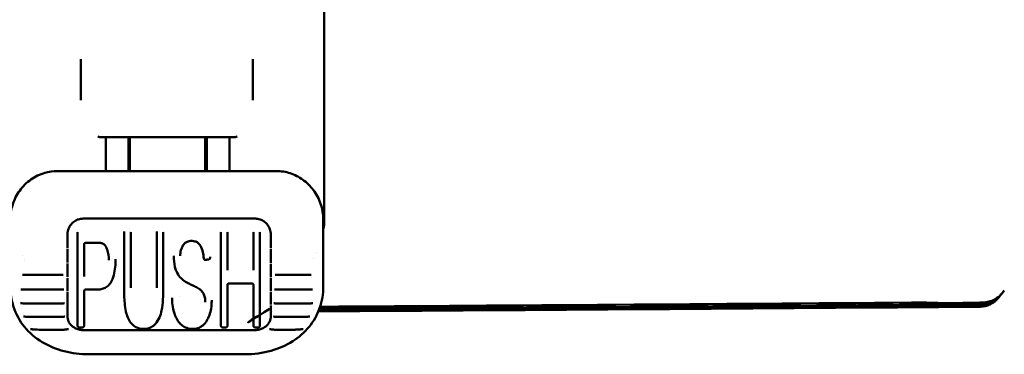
# Model space of a CAD drawing. Header units: millimetres. Extents: x 0 to 14369, y -869 to 2970.
# Tile 87 of 256: x 1251 to 1314, y 1327 to 1349. Entities that reach past the tile are written whole.
import ezdxf

# ---------------------------------------------------------------- set-up
doc = ezdxf.new("R2010")
doc.units = ezdxf.units.MM
doc.header["$LTSCALE"] = 10
doc.layers.add('Sichtbar (ISO)', color=7, linetype='Continuous', lineweight=50)

msp = doc.modelspace()

# ---------------------------------------------------------------- linework, layer by layer
at = {"layer": 'Sichtbar (ISO)'}
for p, q in [((1270.17, 1335.544), (1270.17, 1351.03)), ((1254.605, 1343.44), (1254.605, 1346.06)), ((1265.605, 1346.06), (1265.605, 1343.44)), ((1255.864, 1341.088), (1264.446, 1341.088)), ((1257.655, 1338.917), (1257.655, 1341.088)), ((1257.755, 1341.088), (1257.755, 1338.917)), ((1262.555, 1338.917), (1262.555, 1341.088)), ((1262.655, 1341.088), (1262.655, 1338.917)), ((1256.205, 1340.929), (1256.205, 1340.607)), ((1253.105, 1338.917), (1267.105, 1338.917)), ((1254.303, 1335.768), (1254.303, 1335.768)), ((1254.363, 1335.797), (1254.363, 1335.797)), ((1254.755, 1335.88), (1265.755, 1335.88)), ((1270.105, 1335.329), (1270.105, 1335.804)), ((1253.755, 1334.86), (1253.755, 1334.014)), ((1254.405, 1335.06), (1254.405, 1335.055)), ((1254.405, 1329.04), (1254.405, 1335.007)), ((1257.378, 1335.06), (1257.378, 1335.007)), ((1257.378, 1331.454), (1257.378, 1335.007)), ((1257.755, 1335.26), (1257.755, 1335.26)), ((1257.755, 1335.088), (1257.755, 1335.088)), ((1257.8, 1335.051), (1257.8, 1335.06)), ((1257.8, 1335.007), (1257.8, 1331.458)), ((1259.461, 1335.06), (1259.461, 1335.007)), ((1259.461, 1331.458), (1259.461, 1335.007)), ((1259.882, 1335.053), (1259.882, 1335.06)), ((1259.882, 1335.007), (1259.882, 1331.454)), ((1263.563, 1335.06), (1263.563, 1335.055)), ((1263.563, 1329.04), (1263.563, 1335.007)), ((1263.984, 1335.052), (1263.984, 1335.06)), ((1263.984, 1335.007), (1263.984, 1332.581)), ((1265.639, 1335.06), (1265.639, 1335.055)), ((1265.639, 1332.581), (1265.639, 1335.007)), ((1266.06, 1335.051), (1266.06, 1335.06)), ((1266.06, 1335.007), (1266.06, 1329.04)), ((1266.75, 1334.958), (1266.75, 1334.958)), ((1266.755, 1334.002), (1266.755, 1334.86)), ((1270.105, 1335.329), (1270.105, 1331.55)), ((1254.827, 1334.241), (1254.827, 1332.178)), ((1254.927, 1334.34), (1255.641, 1334.34)), ((1253.755, 1333.941), (1253.755, 1333.076)), ((1266.755, 1333.063), (1266.755, 1333.928)), ((1269.66, 1333.741), (1269.66, 1333.741)), ((1250.906, 1333.529), (1250.906, 1333.529)), ((1251.009, 1333.31), (1251.009, 1333.31)), ((1251.009, 1333.31), (1251.009, 1333.31)), ((1251.047, 1333.232), (1251.047, 1333.232)), ((1251.047, 1333.232), (1251.047, 1333.232)), ((1253.755, 1333.004), (1253.755, 1332.157)), ((1256.835, 1333.3), (1256.835, 1333.247)), ((1260.562, 1333.494), (1260.562, 1333.441)), ((1262.468, 1333.338), (1262.468, 1333.338)), ((1262.876, 1333.431), (1262.876, 1333.431)), ((1262.876, 1333.378), (1262.876, 1333.431)), ((1266.755, 1332.145), (1266.755, 1332.991)), ((1269.464, 1333.305), (1269.464, 1333.305)), ((1250.883, 1332.283), (1250.884, 1332.283)), ((1251.105, 1332.282), (1253.355, 1332.282)), ((1267.029, 1332.283), (1267.029, 1332.283)), ((1267.155, 1332.282), (1269.105, 1332.282)), ((1269.326, 1332.283), (1269.327, 1332.283)), ((1253.755, 1332.118), (1253.755, 1332.117)), ((1253.755, 1332.087), (1253.755, 1331.264)), ((1263.984, 1331.66), (1263.984, 1329.04)), ((1264.084, 1331.747), (1265.539, 1331.747)), ((1265.639, 1329.04), (1265.639, 1331.66)), ((1266.755, 1331.253), (1266.755, 1332.074)), ((1251.105, 1331.357), (1253.355, 1331.357)), ((1253.533, 1331.362), (1253.533, 1331.362)), ((1253.755, 1331.196), (1253.755, 1330.403)), ((1254.827, 1331.265), (1254.827, 1329.04)), ((1254.927, 1331.349), (1255.643, 1331.349)), ((1266.755, 1330.393), (1266.755, 1331.184)), ((1266.977, 1331.362), (1266.977, 1331.362)), ((1267.155, 1331.357), (1269.105, 1331.357)), ((1269.424, 1331.362), (1269.424, 1331.362)), ((1313.538, 1331.199), (1313.547, 1331.21)), ((1251.156, 1330.462), (1253.355, 1330.462)), ((1260.442, 1330.767), (1260.442, 1330.819)), ((1260.906, 1330.905), (1260.906, 1330.905)), ((1262.974, 1330.663), (1262.974, 1330.608)), ((1267.155, 1330.462), (1269.053, 1330.462)), ((1269.441, 1330.473), (1269.442, 1330.473)), ((1312.19, 1330.402), (1312.19, 1330.402)), ((1313.213, 1330.804), (1313.212, 1330.802)), ((1313.22, 1330.812), (1313.224, 1330.816)), ((1313.254, 1330.853), (1313.249, 1330.847)), ((1313.276, 1330.879), (1313.283, 1330.889)), ((1313.345, 1330.963), (1313.334, 1330.95)), ((1313.385, 1331.012), (1313.391, 1331.02)), ((1253.649, 1330.162), (1253.649, 1330.162)), ((1253.755, 1330.338), (1253.755, 1329.632)), ((1266.755, 1329.632), (1266.755, 1330.327)), ((1266.853, 1329.942), (1266.853, 1329.942)), ((1266.854, 1329.94), (1266.854, 1329.94)), ((1266.981, 1329.991), (1266.981, 1329.991)), ((1266.996, 1329.985), (1266.996, 1329.985)), ((1269.481, 1330.101), (1269.481, 1330.101)), ((1250.96, 1329.624), (1250.96, 1329.624)), ((1251.418, 1329.604), (1253.355, 1329.604)), ((1266.917, 1329.624), (1266.917, 1329.624)), ((1267.155, 1329.604), (1268.792, 1329.604)), ((1269.249, 1329.624), (1269.249, 1329.624)), ((1253.507, 1328.789), (1251.947, 1328.789)), ((1254.515, 1328.934), (1254.717, 1328.934)), ((1265.755, 1328.761), (1254.755, 1328.761)), ((1263.672, 1328.934), (1263.875, 1328.934)), ((1265.748, 1328.934), (1265.951, 1328.934)), ((1268.263, 1328.789), (1267.003, 1328.789)), ((1268.813, 1328.821), (1268.813, 1328.821)), ((1255.105, 1327.216), (1265.105, 1327.216))]:
    msp.add_line(p, q, dxfattribs=at)
for centre, radius, start, end in [((1135.155, 23381.045), 22051.353, 270.349973, 270.4599929), ((1135.155, 23381.045), 22051.342, 270.3499835, 270.4600103), ((1269.075, 1396.785), 66.685, 270.349, 270.34903), ((1135.155, 23381.045), 22051.498, 270.349821, 270.4596717), ((1135.155, 23381.045), 22051.454, 270.349869, 270.4597681)]:
    msp.add_arc(centre, radius, start, end, dxfattribs=at)
for centre, major_axis, ratio, start_param, end_param in [((1270.128, 1335.28), (0.042, 0.264), 0.000038, 6.052915, 6.283676), ((1263.834, 1331.66), (0.15, 0), 0.36521, 6.283106, 6.283201), ((1265.789, 1331.66), (-0.15, 0), 0.36521, 6.283162, 6.283233), ((1254.677, 1331.265), (0.15, 0), 0.398282, 6.283093, 6.283197), ((1269.105, 1331.55), (1, 0), 0.403032, 6.283154, 6.283165), ((1549.558, 1627.145), (-236.353, -296.346), 0.000568, 0.045579, 0.057981), ((1260.542, 1330.767), (-0.1, 0), 0.977228, 0, 0.026961), ((1260.443, 1330.732), (-0.0009, 0.0333), 0.006748, 0.255186, 0.566087), ((1307.684, 1331.018), (0.004, -0.5), 0.000382, 0, 0.000078), ((1312.091, 1331.799), (1.493, -0.142), 0.999213, 4.815571, 5.68909), ((1312.285, 1331.027), (0.025, -0.499), 0.78484, 6.282524, 6.283185), ((1254.305, 1329.098), (0.1, 0), 0.591835, 6.283145, 6.283313), ((1254.505, 1329.04), (-0.1, 0), 0.977228, 6.283177, 6.283341), ((1254.727, 1329.04), (0.1, 0), 0.977228, 6.251543, 6.283188), ((1263.463, 1329.098), (0.1, 0), 0.591835, 6.28314, 6.283307), ((1263.663, 1329.04), (-0.1, 0), 0.977228, 0.000004, 0.000168), ((1263.884, 1329.04), (0.1, 0), 0.977228, 6.251543, 6.283188), ((1265.539, 1329.098), (0.1, 0), 0.591835, 6.283148, 6.283321), ((1265.739, 1329.04), (-0.1, 0), 0.977228, 6.283162, 6.283327), ((1265.96, 1329.04), (0.1, 0), 0.977228, 6.251543, 6.283188)]:
    msp.add_ellipse(centre, major_axis=major_axis, ratio=ratio, start_param=start_param, end_param=end_param, dxfattribs=at)
for points, knots in [([(1255.705, 1341.114), (1255.706, 1341.114), (1255.707, 1341.114), (1255.748, 1341.101), (1255.788, 1341.092), (1255.84, 1341.088), (1255.852, 1341.088), (1255.864, 1341.088)], [-0.00040103, -0.00040103, -0.00040103, -0.00040103, 0, 0, 0.01520475, 0.01520475, 0.01990899, 0.01990899, 0.01990899, 0.01990899]), ([(1264.446, 1341.088), (1264.458, 1341.088), (1264.47, 1341.088), (1264.522, 1341.092), (1264.562, 1341.101), (1264.603, 1341.114), (1264.604, 1341.114), (1264.605, 1341.114)], [0.2295851, 0.2295851, 0.2295851, 0.2295851, 0.23428929, 0.23428929, 0.24949387, 0.24949387, 0.2498949, 0.2498949, 0.2498949, 0.2498949]), ([(1264.105, 1341.047), (1264.105, 1341.04), (1264.105, 1341.02), (1264.105, 1340.982), (1264.105, 1340.93), (1264.105, 1340.867), (1264.105, 1340.793), (1264.105, 1340.707), (1264.105, 1340.608), (1264.105, 1340.531), (1264.105, 1340.489), (1264.105, 1340.488)], [0.0819412, 0.0819412, 0.0819412, 0.0819412, 0.1176471, 0.1764706, 0.2352941, 0.2941176, 0.3529412, 0.4117647, 0.4705882, 0.5294118, 0.5316945, 0.5316945, 0.5316945, 0.5316945]), ([(1256.205, 1339.698), (1256.205, 1339.688), (1256.205, 1339.605), (1256.205, 1339.439), (1256.205, 1339.188), (1256.205, 1339.007), (1256.205, 1338.917)], [0.8153177, 0.8153177, 0.8153177, 0.8153177, 0.8235294, 0.8823529, 0.9411765, 0.9954389, 0.9954389, 0.9954389, 0.9954389]), ([(1264.105, 1339.707), (1264.105, 1339.692), (1264.105, 1339.605), (1264.105, 1339.434), (1264.105, 1339.185), (1264.105, 1339.006), (1264.105, 1338.917)], [0.8111331, 0.8111331, 0.8111331, 0.8111331, 0.8235294, 0.8823529, 0.9411765, 0.9953969, 0.9953969, 0.9953969, 0.9953969]), ([(1250.105, 1335.804), (1250.105, 1336.134), (1250.158, 1336.467), (1250.363, 1337.095), (1250.516, 1337.397), (1250.908, 1337.937), (1251.153, 1338.182), (1251.698, 1338.568), (1252.004, 1338.716), (1252.575, 1338.879), (1252.841, 1338.917), (1253.105, 1338.917)], [0, 0, 0, 0, 0.0988419, 0.0988419, 0.19814, 0.19814, 0.2995778, 0.2995778, 0.3988214, 0.3988214, 0.47791, 0.47791, 0.47791, 0.47791]), ([(1267.105, 1338.917), (1267.405, 1338.917), (1267.709, 1338.868), (1268.28, 1338.681), (1268.553, 1338.54), (1269.051, 1338.183), (1269.279, 1337.958), (1269.666, 1337.444), (1269.824, 1337.145), (1270.045, 1336.504), (1270.105, 1336.152), (1270.105, 1335.804)], [0, 0, 0, 0, 0.0900955, 0.0900955, 0.1802841, 0.1802841, 0.274468, 0.274468, 0.3736987, 0.3736987, 0.4779271, 0.4779271, 0.4779271, 0.4779271]), ([(1254.303, 1335.768), (1254.208, 1335.718), (1254.12, 1335.652), (1253.971, 1335.497), (1253.908, 1335.407), (1253.812, 1335.213), (1253.779, 1335.107), (1253.763, 1334.985), (1253.761, 1334.972), (1253.76, 1334.958)], [0, 0, 0, 0, 0.0322202, 0.0322202, 0.0643779, 0.0643779, 0.097158, 0.097158, 0.1013274, 0.1013274, 0.1013274, 0.1013274]), ([(1254.755, 1335.88), (1254.652, 1335.88), (1254.547, 1335.863), (1254.42, 1335.821), (1254.391, 1335.81), (1254.363, 1335.797)], [0, 0, 0, 0, 0.03097946, 0.03097946, 0.04016404, 0.04016404, 0.04016404, 0.04016404]), ([(1266.143, 1335.799), (1266.046, 1335.841), (1265.941, 1335.868), (1265.809, 1335.879), (1265.782, 1335.88), (1265.755, 1335.88)], [0.0002469, 0.0002469, 0.0002469, 0.0002469, 0.03196173, 0.03196173, 0.04005485, 0.04005485, 0.04005485, 0.04005485]), ([(1266.75, 1334.958), (1266.739, 1335.067), (1266.71, 1335.175), (1266.622, 1335.374), (1266.562, 1335.468), (1266.416, 1335.629), (1266.329, 1335.7), (1266.224, 1335.759), (1266.215, 1335.764), (1266.206, 1335.769)], [0, 0, 0, 0, 0.0329687, 0.0329687, 0.0654812, 0.0654812, 0.0982602, 0.0982602, 0.1014497, 0.1014497, 0.1014497, 0.1014497]), ([(1270.169, 1335.537), (1270.16, 1335.482), (1270.151, 1335.427), (1270.141, 1335.372), (1270.129, 1335.31), (1270.117, 1335.249), (1270.105, 1335.187)], [0, 0, 0, 0, 0.01712935, 0.01712935, 0.01712935, 0.0364346, 0.0364346, 0.0364346, 0.0364346]), ([(1270.105, 1335.45), (1270.106, 1335.451), (1270.107, 1335.452), (1270.109, 1335.453), (1270.144, 1335.479), (1270.164, 1335.507), (1270.169, 1335.537)], [0.7925007, 0.7925007, 0.7925007, 0.7925007, 0.8, 0.8, 0.8, 1, 1, 1, 1]), ([(1266.754, 1334.891), (1266.754, 1334.888), (1266.755, 1334.878), (1266.755, 1334.867), (1266.755, 1334.86)], [0.3196752, 0.3196752, 0.3196752, 0.3196752, 0.5, 0.9999986, 0.9999986, 0.9999986, 0.9999986]), ([(1254.927, 1334.34), (1254.916, 1334.34), (1254.906, 1334.338), (1254.886, 1334.332), (1254.877, 1334.327), (1254.86, 1334.315), (1254.853, 1334.308), (1254.84, 1334.292), (1254.835, 1334.283), (1254.828, 1334.263), (1254.827, 1334.252), (1254.827, 1334.241)], [0, 0, 0, 0, 0.00310846, 0.00310846, 0.00619167, 0.00619167, 0.00932059, 0.00932059, 0.01256165, 0.01256165, 0.01598469, 0.01598469, 0.01598469, 0.01598469]), ([(1256.034, 1334.279), (1256.012, 1334.291), (1255.989, 1334.299), (1255.931, 1334.316), (1255.896, 1334.322), (1255.788, 1334.337), (1255.714, 1334.34), (1255.641, 1334.34)], [0, 0, 0, 0, 0.00745493, 0.00745493, 0.01807861, 0.01807861, 0.04007417, 0.04007417, 0.04007417, 0.04007417]), ([(1256.299, 1333.901), (1256.275, 1333.971), (1256.245, 1334.04), (1256.185, 1334.138), (1256.162, 1334.17), (1256.105, 1334.231), (1256.072, 1334.259), (1256.034, 1334.279)], [0, 0, 0, 0, 0.02261784, 0.02261784, 0.0347713, 0.0347713, 0.04766478, 0.04766478, 0.04766478, 0.04766478]), ([(1261.141, 1334.172), (1261.083, 1334.078), (1261.04, 1333.974), (1260.981, 1333.748), (1260.968, 1333.622), (1260.968, 1333.498)], [0, 0, 0, 0, 0.03348581, 0.03348581, 0.07170211, 0.07170211, 0.07170211, 0.07170211]), ([(1261.7, 1334.459), (1261.647, 1334.459), (1261.593, 1334.455), (1261.497, 1334.436), (1261.453, 1334.424), (1261.348, 1334.38), (1261.288, 1334.341), (1261.201, 1334.257), (1261.168, 1334.216), (1261.141, 1334.172)], [0, 0, 0, 0, 0.01594364, 0.01594364, 0.02945789, 0.02945789, 0.0502841, 0.0502841, 0.06589143, 0.06589143, 0.06589143, 0.06589143]), ([(1262.253, 1334.145), (1262.23, 1334.184), (1262.203, 1334.221), (1262.146, 1334.286), (1262.116, 1334.314), (1262.031, 1334.378), (1261.969, 1334.41), (1261.848, 1334.447), (1261.787, 1334.457), (1261.718, 1334.459), (1261.709, 1334.459), (1261.7, 1334.459)], [0, 0, 0, 0, 0.01386393, 0.01386393, 0.02606736, 0.02606736, 0.04619089, 0.04619089, 0.06428623, 0.06428623, 0.06696107, 0.06696107, 0.06696107, 0.06696107]), ([(1262.468, 1333.338), (1262.457, 1333.474), (1262.438, 1333.61), (1262.375, 1333.882), (1262.328, 1334.022), (1262.253, 1334.145)], [0, 0, 0, 0, 0.04197759, 0.04197759, 0.08561371, 0.08561371, 0.08561371, 0.08561371]), ([(1256.835, 1333.247), (1256.835, 1333.135), (1256.832, 1333.024), (1256.798, 1332.561), (1256.725, 1332.207), (1256.575, 1331.892)], [0, 0, 0, 0, 0.0343436, 0.0343436, 0.1437665, 0.1437665, 0.1437665, 0.1437665]), ([(1260.673, 1332.652), (1260.606, 1332.861), (1260.574, 1333.084), (1260.563, 1333.351), (1260.562, 1333.396), (1260.562, 1333.441)], [0, 0, 0, 0, 0.06816394, 0.06816394, 0.08208716, 0.08208716, 0.08208716, 0.08208716]), ([(1262.584, 1333.246), (1262.573, 1333.245), (1262.562, 1333.245), (1262.541, 1333.248), (1262.531, 1333.252), (1262.512, 1333.262), (1262.503, 1333.269), (1262.488, 1333.284), (1262.482, 1333.293), (1262.473, 1333.312), (1262.47, 1333.323), (1262.468, 1333.335), (1262.468, 1333.337), (1262.468, 1333.338)], [0, 0, 0, 0, 0.00319503, 0.00319503, 0.00641394, 0.00641394, 0.00962996, 0.00962996, 0.01284483, 0.01284483, 0.01606337, 0.01606337, 0.0165084, 0.0165084, 0.0165084, 0.0165084]), ([(1262.876, 1333.378), (1262.876, 1333.367), (1262.874, 1333.356), (1262.868, 1333.335), (1262.863, 1333.326), (1262.85, 1333.308), (1262.842, 1333.301), (1262.824, 1333.288), (1262.814, 1333.284), (1262.799, 1333.279), (1262.795, 1333.278), (1262.79, 1333.277)], [0.00000883, 0.00000883, 0.00000883, 0.00000883, 0.00325781, 0.00325781, 0.00649577, 0.00649577, 0.00973217, 0.00973217, 0.01296682, 0.01296682, 0.01441971, 0.01441971, 0.01441971, 0.01441971]), ([(1253.481, 1332.283), (1253.46, 1332.283), (1253.438, 1332.283), (1253.395, 1332.282), (1253.375, 1332.282), (1253.355, 1332.282)], [0, 0, 0, 0, 0.00701841, 0.00701841, 0.01303093, 0.01303093, 0.01303093, 0.01303093]), ([(1261.015, 1332.068), (1260.917, 1332.168), (1260.836, 1332.285), (1260.733, 1332.487), (1260.7, 1332.568), (1260.673, 1332.652)], [0, 0, 0, 0, 0.04294488, 0.04294488, 0.07004436, 0.07004436, 0.07004436, 0.07004436]), ([(1267.155, 1332.282), (1267.122, 1332.282), (1267.088, 1332.283), (1267.048, 1332.283), (1267.038, 1332.283), (1267.029, 1332.283)], [0, 0, 0, 0, 0.00989997, 0.00989997, 0.01296762, 0.01296762, 0.01296762, 0.01296762]), ([(1256.575, 1331.892), (1256.547, 1331.833), (1256.513, 1331.775), (1256.439, 1331.674), (1256.4, 1331.63), (1256.285, 1331.525), (1256.2, 1331.471), (1256.026, 1331.398), (1255.937, 1331.376), (1255.78, 1331.353), (1255.711, 1331.349), (1255.643, 1331.349)], [0, 0, 0, 0, 0.020633, 0.020633, 0.0386567, 0.0386567, 0.0684732, 0.0684732, 0.0956491, 0.0956491, 0.1161151, 0.1161151, 0.1161151, 0.1161151]), ([(1262.198, 1331.384), (1262.161, 1331.412), (1262.12, 1331.436), (1261.992, 1331.509), (1261.902, 1331.554), (1261.752, 1331.626), (1261.692, 1331.655), (1261.631, 1331.683)], [0, 0, 0, 0, 0.01460348, 0.01460348, 0.04502242, 0.04502242, 0.0653495, 0.0653495, 0.0653495, 0.0653495]), ([(1264.084, 1331.747), (1264.075, 1331.747), (1264.065, 1331.745), (1264.048, 1331.741), (1264.039, 1331.738), (1264.024, 1331.729), (1264.017, 1331.724), (1264.005, 1331.713), (1263.999, 1331.706), (1263.99, 1331.691), (1263.987, 1331.683), (1263.985, 1331.67), (1263.984, 1331.665), (1263.984, 1331.66)], [0, 0, 0, 0, 0.002802, 0.002802, 0.00558627, 0.00558627, 0.00849744, 0.00849744, 0.01172654, 0.01172654, 0.015481, 0.015481, 0.01775169, 0.01775169, 0.01775169, 0.01775169]), ([(1265.639, 1331.66), (1265.639, 1331.672), (1265.636, 1331.685), (1265.627, 1331.702), (1265.623, 1331.707), (1265.612, 1331.72), (1265.603, 1331.727), (1265.583, 1331.738), (1265.573, 1331.742), (1265.555, 1331.746), (1265.547, 1331.747), (1265.539, 1331.747)], [0, 0, 0, 0, 0.00559996, 0.00559996, 0.00806936, 0.00806936, 0.01207403, 0.01207403, 0.01537123, 0.01537123, 0.01772297, 0.01772297, 0.01772297, 0.01772297]), ([(1255.105, 1327.216), (1254.581, 1327.216), (1254.05, 1327.282), (1253.055, 1327.541), (1252.578, 1327.737), (1251.716, 1328.256), (1251.323, 1328.591), (1250.702, 1329.354), (1250.461, 1329.791), (1250.174, 1330.666), (1250.105, 1331.108), (1250.105, 1331.55)], [0, 0, 0, 0, 0.1572262, 0.1572262, 0.3144833, 0.3144833, 0.4766331, 0.4766331, 0.6342777, 0.6342777, 0.7744675, 0.7744675, 0.7744675, 0.7744675]), ([(1251.105, 1331.357), (1251.007, 1331.357), (1250.907, 1331.36), (1250.805, 1331.362), (1250.795, 1331.362), (1250.786, 1331.362)], [0, 0, 0, 0, 0.02941493, 0.02941493, 0.0325623, 0.0325623, 0.0325623, 0.0325623]), ([(1253.533, 1331.362), (1253.52, 1331.362), (1253.505, 1331.361), (1253.472, 1331.36), (1253.453, 1331.359), (1253.408, 1331.357), (1253.381, 1331.357), (1253.355, 1331.357)], [0, 0, 0, 0, 0.00524215, 0.00524215, 0.01131824, 0.01131824, 0.01919265, 0.01919265, 0.01919265, 0.01919265]), ([(1254.927, 1331.349), (1254.918, 1331.349), (1254.908, 1331.348), (1254.891, 1331.344), (1254.883, 1331.341), (1254.868, 1331.333), (1254.861, 1331.328), (1254.848, 1331.317), (1254.843, 1331.311), (1254.834, 1331.297), (1254.831, 1331.289), (1254.827, 1331.276), (1254.827, 1331.27), (1254.827, 1331.265)], [0, 0, 0, 0, 0.00273868, 0.00273868, 0.00546224, 0.00546224, 0.00832639, 0.00832639, 0.01153739, 0.01153739, 0.01533203, 0.01533203, 0.01822811, 0.01822811, 0.01822811, 0.01822811]), ([(1257.5, 1329.941), (1257.46, 1330.119), (1257.435, 1330.3), (1257.387, 1330.8), (1257.378, 1331.125), (1257.378, 1331.454)], [0, 0, 0, 0, 0.0621464, 0.0621464, 0.1689331, 0.1689331, 0.1689331, 0.1689331]), ([(1262.482, 1331.027), (1262.447, 1331.113), (1262.395, 1331.195), (1262.29, 1331.31), (1262.246, 1331.349), (1262.198, 1331.384)], [0, 0, 0, 0, 0.03104314, 0.03104314, 0.04951926, 0.04951926, 0.04951926, 0.04951926]), ([(1270.105, 1331.55), (1270.105, 1331.073), (1270.024, 1330.596), (1269.713, 1329.725), (1269.482, 1329.32), (1268.902, 1328.612), (1268.546, 1328.302), (1267.732, 1327.786), (1267.26, 1327.58), (1266.237, 1327.293), (1265.667, 1327.216), (1265.105, 1327.216)], [0, 0, 0, 0, 0.1512903, 0.1512903, 0.2993079, 0.2993079, 0.448446, 0.448446, 0.6058547, 0.6058547, 0.7744654, 0.7744654, 0.7744654, 0.7744654]), ([(1267.155, 1331.357), (1267.12, 1331.357), (1267.085, 1331.358), (1267.038, 1331.36), (1267.025, 1331.36), (1267, 1331.361), (1266.988, 1331.362), (1266.977, 1331.362)], [0, 0, 0, 0, 0.01043898, 0.01043898, 0.01472184, 0.01472184, 0.01917416, 0.01917416, 0.01917416, 0.01917416]), ([(1269.424, 1331.362), (1269.362, 1331.362), (1269.296, 1331.359), (1269.188, 1331.357), (1269.146, 1331.357), (1269.105, 1331.357)], [0, 0, 0, 0, 0.02020903, 0.02020903, 0.03264671, 0.03264671, 0.03264671, 0.03264671]), ([(1313.454, 1331.097), (1313.358, 1330.98), (1313.243, 1330.878), (1313.007, 1330.719), (1312.883, 1330.66), (1312.726, 1330.605), (1312.687, 1330.593), (1312.649, 1330.582)], [0, 0, 0, 0, 0.0458301, 0.0458301, 0.0896949, 0.0896949, 0.1041805, 0.1041805, 0.1041805, 0.1041805]), ([(1251.156, 1330.462), (1251.055, 1330.462), (1250.951, 1330.467), (1250.825, 1330.472), (1250.796, 1330.473), (1250.768, 1330.473)], [0, 0, 0, 0, 0.03052517, 0.03052517, 0.04023978, 0.04023978, 0.04023978, 0.04023978]), ([(1253.567, 1330.473), (1253.561, 1330.473), (1253.553, 1330.473), (1253.533, 1330.472), (1253.521, 1330.471), (1253.491, 1330.468), (1253.472, 1330.467), (1253.425, 1330.464), (1253.397, 1330.463), (1253.365, 1330.462), (1253.36, 1330.462), (1253.355, 1330.462)], [0.00000243, 0.00000243, 0.00000243, 0.00000243, 0.00373973, 0.00373973, 0.0080231, 0.0080231, 0.01434977, 0.01434977, 0.02265445, 0.02265445, 0.02412645, 0.02412645, 0.02412645, 0.02412645]), ([(1267.155, 1330.462), (1267.118, 1330.462), (1267.081, 1330.464), (1267.031, 1330.467), (1267.015, 1330.469), (1266.99, 1330.471), (1266.979, 1330.472), (1266.959, 1330.473), (1266.949, 1330.473), (1266.942, 1330.473)], [0, 0, 0, 0, 0.01096054, 0.01096054, 0.0160184, 0.0160184, 0.01994975, 0.01994975, 0.02409855, 0.02409855, 0.02409855, 0.02409855]), ([(1269.441, 1330.473), (1269.398, 1330.473), (1269.351, 1330.471), (1269.243, 1330.466), (1269.181, 1330.464), (1269.097, 1330.462), (1269.075, 1330.462), (1269.053, 1330.462)], [0, 0, 0, 0, 0.01503754, 0.01503754, 0.03377075, 0.03377075, 0.04033425, 0.04033425, 0.04033425, 0.04033425]), ([(1308.779, 1330.51), (1308.683, 1330.513), (1308.569, 1330.515), (1308.314, 1330.518), (1308.17, 1330.519), (1307.912, 1330.519), (1307.8, 1330.519), (1307.688, 1330.518)], [0, 0, 0, 0, 0.0436343, 0.0436343, 0.0893051, 0.0893051, 0.1228964, 0.1228964, 0.1228964, 0.1228964]), ([(1312.307, 1330.528), (1312.154, 1330.52), (1311.968, 1330.513), (1311.566, 1330.502), (1311.348, 1330.498), (1310.904, 1330.491), (1310.673, 1330.489), (1310.227, 1330.486), (1310.005, 1330.487), (1309.596, 1330.489), (1309.404, 1330.492), (1309.115, 1330.498), (1309.004, 1330.502), (1308.91, 1330.505)], [0.0003825, 0.0003825, 0.0003825, 0.0003825, 0.0728053, 0.0728053, 0.1417366, 0.1417366, 0.2092931, 0.2092931, 0.2764001, 0.2764001, 0.3436761, 0.3436761, 0.3931786, 0.3931786, 0.3931786, 0.3931786]), ([(1313.334, 1330.95), (1313.232, 1330.826), (1313.108, 1330.717), (1312.837, 1330.547), (1312.686, 1330.483), (1312.419, 1330.418), (1312.303, 1330.403), (1312.188, 1330.402)], [0, 0, 0, 0, 0.0482053, 0.0482053, 0.0960356, 0.0960356, 0.130667, 0.130667, 0.130667, 0.130667]), ([(1257.912, 1329.114), (1257.826, 1329.197), (1257.756, 1329.293), (1257.633, 1329.511), (1257.584, 1329.637), (1257.528, 1329.824), (1257.513, 1329.882), (1257.5, 1329.941)], [0, 0, 0, 0, 0.0387943, 0.0387943, 0.0845665, 0.0845665, 0.1052128, 0.1052128, 0.1052128, 0.1052128]), ([(1259.772, 1330.011), (1259.741, 1329.86), (1259.697, 1329.712), (1259.571, 1329.422), (1259.486, 1329.279), (1259.375, 1329.154)], [0, 0, 0, 0, 0.0524709, 0.0524709, 0.107452, 0.107452, 0.107452, 0.107452]), ([(1261.079, 1329.063), (1260.994, 1329.128), (1260.921, 1329.205), (1260.787, 1329.384), (1260.73, 1329.489), (1260.657, 1329.651), (1260.635, 1329.706), (1260.615, 1329.762)], [0, 0, 0, 0, 0.0341955, 0.0341955, 0.07415304, 0.07415304, 0.09443231, 0.09443231, 0.09443231, 0.09443231]), ([(1266.646, 1330.108), (1266.645, 1330.107), (1266.645, 1330.107), (1266.644, 1330.107), (1266.644, 1330.107), (1266.644, 1330.107), (1266.645, 1330.107), (1266.644, 1330.107), (1266.644, 1330.107), (1266.644, 1330.106), (1266.644, 1330.106), (1266.643, 1330.106), (1266.643, 1330.106), (1266.643, 1330.106), (1266.643, 1330.106), (1266.643, 1330.106), (1266.642, 1330.106), (1266.642, 1330.105), (1266.642, 1330.105), (1266.642, 1330.105), (1266.642, 1330.105), (1264.807, 1328.915), (1265.16, 1329.18), (1265.86, 1329.656)], [0, 0, 0, 0, 0.0750459, 0.0750459, 0.0820814, 0.0820814, 0.0839577, 0.0839577, 0.0841926, 0.0841926, 0.084311, 0.084311, 0.0843702, 0.0843702, 0.0844293, 0.0844293, 0.0844882, 0.0844882, 0.0845175, 0.0845175, 0.0845322, 0.0845322, 0.7577086, 0.7577086, 0.7577086, 0.7577086]), ([(1251.418, 1329.604), (1251.36, 1329.604), (1251.302, 1329.606), (1251.196, 1329.611), (1251.147, 1329.614), (1251.05, 1329.621), (1251.001, 1329.624), (1250.96, 1329.624)], [0, 0, 0, 0, 0.01728912, 0.01728912, 0.03232311, 0.03232311, 0.04814608, 0.04814608, 0.04814608, 0.04814608]), ([(1253.592, 1329.624), (1253.59, 1329.624), (1253.586, 1329.624), (1253.575, 1329.623), (1253.569, 1329.623), (1253.551, 1329.621), (1253.539, 1329.619), (1253.509, 1329.615), (1253.49, 1329.613), (1253.444, 1329.608), (1253.416, 1329.606), (1253.376, 1329.605), (1253.366, 1329.604), (1253.355, 1329.604)], [0.00000283, 0.00000283, 0.00000283, 0.00000283, 0.00284377, 0.00284377, 0.00602353, 0.00602353, 0.01050103, 0.01050103, 0.01673624, 0.01673624, 0.02530666, 0.02530666, 0.02855444, 0.02855444, 0.02855444, 0.02855444]), ([(1253.755, 1329.654), (1253.755, 1329.54), (1253.781, 1329.419), (1253.865, 1329.242), (1253.905, 1329.18), (1253.952, 1329.124)], [-0.15752823, -0.15752823, -0.15752823, -0.15752823, -0.11640444, -0.11640444, -0.09214833, -0.09214833, -0.09214833, -0.09214833]), ([(1259.375, 1329.154), (1259.336, 1329.111), (1259.294, 1329.07), (1259.162, 1328.966), (1259.06, 1328.912), (1258.866, 1328.854), (1258.774, 1328.84), (1258.668, 1328.836), (1258.653, 1328.836), (1258.638, 1328.836)], [0, 0, 0, 0, 0.0190537, 0.0190537, 0.05352658, 0.05352658, 0.08092631, 0.08092631, 0.0853873, 0.0853873, 0.0853873, 0.0853873]), ([(1262.827, 1329.707), (1262.786, 1329.59), (1262.735, 1329.476), (1262.599, 1329.255), (1262.511, 1329.148), (1262.403, 1329.06)], [0, 0, 0, 0, 0.04222768, 0.04222768, 0.08689892, 0.08689892, 0.08689892, 0.08689892]), ([(1266.557, 1329.124), (1266.606, 1329.182), (1266.648, 1329.246), (1266.73, 1329.424), (1266.755, 1329.542), (1266.755, 1329.654)], [-0.53283366, -0.53283366, -0.53283366, -0.53283366, -0.5077355, -0.5077355, -0.46751355, -0.46751355, -0.46751355, -0.46751355]), ([(1267.155, 1329.604), (1267.117, 1329.604), (1267.078, 1329.607), (1267.025, 1329.612), (1267.009, 1329.614), (1266.981, 1329.618), (1266.969, 1329.619), (1266.949, 1329.622), (1266.941, 1329.623), (1266.927, 1329.624), (1266.921, 1329.624), (1266.917, 1329.624)], [0, 0, 0, 0, 0.01145058, 0.01145058, 0.01675889, 0.01675889, 0.0211839, 0.0211839, 0.02470934, 0.02470934, 0.0285078, 0.0285078, 0.0285078, 0.0285078]), ([(1269.249, 1329.624), (1269.224, 1329.624), (1269.195, 1329.623), (1269.128, 1329.619), (1269.087, 1329.616), (1268.976, 1329.609), (1268.904, 1329.605), (1268.819, 1329.604), (1268.805, 1329.604), (1268.792, 1329.604)], [0, 0, 0, 0, 0.00977357, 0.00977357, 0.02258027, 0.02258027, 0.04413055, 0.04413055, 0.04819067, 0.04819067, 0.04819067, 0.04819067]), ([(1251.947, 1328.789), (1251.871, 1328.789), (1251.794, 1328.792), (1251.663, 1328.8), (1251.607, 1328.805), (1251.526, 1328.812), (1251.498, 1328.815), (1251.445, 1328.819), (1251.418, 1328.821), (1251.397, 1328.821)], [0, 0, 0, 0, 0.02277777, 0.02277777, 0.03993056, 0.03993056, 0.04898074, 0.04898074, 0.05844351, 0.05844351, 0.05844351, 0.05844351]), ([(1253.835, 1328.821), (1253.812, 1328.821), (1253.782, 1328.817), (1253.72, 1328.808), (1253.688, 1328.803), (1253.615, 1328.794), (1253.574, 1328.79), (1253.524, 1328.789), (1253.515, 1328.789), (1253.507, 1328.789)], [0, 0, 0, 0, 0.01212934, 0.01212934, 0.02277075, 0.02277075, 0.03530205, 0.03530205, 0.0378099, 0.0378099, 0.0378099, 0.0378099]), ([(1254.755, 1328.761), (1254.663, 1328.761), (1254.574, 1328.773), (1254.4, 1328.817), (1254.318, 1328.849), (1254.128, 1328.951), (1254.03, 1329.032), (1253.952, 1329.124)], [-0.09608535, -0.09608535, -0.09608535, -0.09608535, -0.06892746, -0.06892746, -0.04161486, -0.04161486, -0.000001, -0.000001, -0.000001, -0.000001]), ([(1254.462, 1328.947), (1254.452, 1328.952), (1254.443, 1328.959), (1254.427, 1328.976), (1254.42, 1328.986), (1254.41, 1329.006), (1254.407, 1329.017), (1254.406, 1329.032), (1254.405, 1329.036), (1254.405, 1329.04)], [0, 0, 0, 0, 0.00359158, 0.00359158, 0.00704683, 0.00704683, 0.01039836, 0.01039836, 0.01159792, 0.01159792, 0.01159792, 0.01159792]), ([(1254.515, 1328.934), (1254.502, 1328.934), (1254.49, 1328.936), (1254.473, 1328.942), (1254.467, 1328.944), (1254.462, 1328.947)], [0, 0, 0, 0, 0.003774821, 0.003774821, 0.00554805, 0.00554805, 0.00554805, 0.00554805]), ([(1254.77, 1328.947), (1254.759, 1328.942), (1254.748, 1328.938), (1254.73, 1328.935), (1254.724, 1328.934), (1254.717, 1328.934)], [0, 0, 0, 0, 0.003577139, 0.003577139, 0.005548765, 0.005548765, 0.005548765, 0.005548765]), ([(1254.827, 1329.037), (1254.826, 1329.026), (1254.824, 1329.015), (1254.817, 1328.994), (1254.811, 1328.984), (1254.797, 1328.967), (1254.789, 1328.959), (1254.776, 1328.95), (1254.772, 1328.948), (1254.768, 1328.946)], [0, 0, 0, 0, 0.00332005, 0.00332005, 0.00665436, 0.00665436, 0.010073, 0.010073, 0.01152705, 0.01152705, 0.01152705, 0.01152705]), ([(1258.638, 1328.836), (1258.51, 1328.836), (1258.38, 1328.854), (1258.165, 1328.93), (1258.074, 1328.98), (1257.966, 1329.063), (1257.938, 1329.088), (1257.912, 1329.114)], [0, 0, 0, 0, 0.03825514, 0.03825514, 0.06971368, 0.06971368, 0.08169186, 0.08169186, 0.08169186, 0.08169186]), ([(1261.797, 1328.836), (1261.655, 1328.836), (1261.51, 1328.856), (1261.269, 1328.939), (1261.167, 1328.995), (1261.079, 1329.063)], [0, 0, 0, 0, 0.04260501, 0.04260501, 0.07799371, 0.07799371, 0.07799371, 0.07799371]), ([(1262.403, 1329.06), (1262.354, 1329.021), (1262.301, 1328.984), (1262.195, 1328.925), (1262.142, 1328.902), (1261.996, 1328.852), (1261.896, 1328.836), (1261.797, 1328.836)], [0, 0, 0, 0, 0.02031876, 0.02031876, 0.03792003, 0.03792003, 0.06743388, 0.06743388, 0.06743388, 0.06743388]), ([(1263.62, 1328.947), (1263.61, 1328.952), (1263.6, 1328.959), (1263.584, 1328.976), (1263.578, 1328.986), (1263.568, 1329.006), (1263.565, 1329.017), (1263.563, 1329.032), (1263.563, 1329.036), (1263.563, 1329.04)], [0, 0, 0, 0, 0.00359158, 0.00359158, 0.00704683, 0.00704683, 0.01039836, 0.01039836, 0.01159792, 0.01159792, 0.01159792, 0.01159792]), ([(1263.672, 1328.934), (1263.66, 1328.934), (1263.648, 1328.936), (1263.63, 1328.942), (1263.625, 1328.944), (1263.62, 1328.947)], [0, 0, 0, 0, 0.003774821, 0.003774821, 0.00554805, 0.00554805, 0.00554805, 0.00554805]), ([(1263.927, 1328.947), (1263.917, 1328.942), (1263.906, 1328.938), (1263.888, 1328.935), (1263.881, 1328.934), (1263.875, 1328.934)], [0, 0, 0, 0, 0.003577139, 0.003577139, 0.005548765, 0.005548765, 0.005548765, 0.005548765]), ([(1263.984, 1329.037), (1263.984, 1329.026), (1263.982, 1329.015), (1263.974, 1328.994), (1263.969, 1328.984), (1263.955, 1328.967), (1263.947, 1328.959), (1263.933, 1328.95), (1263.929, 1328.948), (1263.925, 1328.946)], [0, 0, 0, 0, 0.00332005, 0.00332005, 0.00665436, 0.00665436, 0.010073, 0.010073, 0.01152705, 0.01152705, 0.01152705, 0.01152705]), ([(1265.696, 1328.947), (1265.686, 1328.952), (1265.676, 1328.959), (1265.66, 1328.976), (1265.654, 1328.986), (1265.644, 1329.006), (1265.641, 1329.017), (1265.639, 1329.032), (1265.639, 1329.036), (1265.639, 1329.04)], [0, 0, 0, 0, 0.00359158, 0.00359158, 0.00704683, 0.00704683, 0.01039836, 0.01039836, 0.01159792, 0.01159792, 0.01159792, 0.01159792]), ([(1265.748, 1328.934), (1265.736, 1328.934), (1265.724, 1328.936), (1265.706, 1328.942), (1265.701, 1328.944), (1265.696, 1328.947)], [0, 0, 0, 0, 0.003774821, 0.003774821, 0.00554805, 0.00554805, 0.00554805, 0.00554805]), ([(1266.557, 1329.124), (1266.479, 1329.032), (1266.381, 1328.951), (1266.191, 1328.849), (1266.109, 1328.817), (1265.936, 1328.773), (1265.846, 1328.761), (1265.755, 1328.761)], [-0.09660116, -0.09660116, -0.09660116, -0.09660116, -0.05478496, -0.05478496, -0.02735684, -0.02735684, -0.00000243, -0.00000243, -0.00000243, -0.00000243]), ([(1266.003, 1328.947), (1265.993, 1328.942), (1265.982, 1328.938), (1265.964, 1328.935), (1265.957, 1328.934), (1265.951, 1328.934)], [0, 0, 0, 0, 0.003577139, 0.003577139, 0.005548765, 0.005548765, 0.005548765, 0.005548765]), ([(1266.06, 1329.037), (1266.06, 1329.026), (1266.058, 1329.015), (1266.05, 1328.994), (1266.045, 1328.984), (1266.031, 1328.967), (1266.023, 1328.959), (1266.01, 1328.95), (1266.005, 1328.948), (1266.001, 1328.946)], [0, 0, 0, 0, 0.00332005, 0.00332005, 0.00665436, 0.00665436, 0.010073, 0.010073, 0.01152705, 0.01152705, 0.01152705, 0.01152705]), ([(1267.003, 1328.789), (1266.957, 1328.789), (1266.91, 1328.792), (1266.821, 1328.803), (1266.778, 1328.81), (1266.716, 1328.818), (1266.693, 1328.821), (1266.674, 1328.821)], [0, 0, 0, 0, 0.01383721, 0.01383721, 0.02806436, 0.02806436, 0.03778144, 0.03778144, 0.03778144, 0.03778144]), ([(1268.813, 1328.821), (1268.799, 1328.821), (1268.784, 1328.82), (1268.746, 1328.818), (1268.723, 1328.816), (1268.658, 1328.81), (1268.614, 1328.806), (1268.493, 1328.796), (1268.414, 1328.791), (1268.311, 1328.789), (1268.287, 1328.789), (1268.263, 1328.789)], [0, 0, 0, 0, 0.00597612, 0.00597612, 0.0137193, 0.0137193, 0.02763688, 0.02763688, 0.05124086, 0.05124086, 0.05846542, 0.05846542, 0.05846542, 0.05846542])]:
    msp.add_open_spline(points, degree=3, knots=knots, dxfattribs=at)
for points in [[(1256.205, 1341.088), (1256.205, 1341.045), (1256.205, 1340.992), (1256.205, 1340.929)], [(1264.105, 1341.047), (1264.105, 1341.061), (1264.105, 1341.075), (1264.105, 1341.088)], [(1256.205, 1340.607), (1256.205, 1340.334), (1256.205, 1340.018), (1256.205, 1339.698)], [(1264.105, 1339.707), (1264.105, 1339.979), (1264.105, 1340.246), (1264.105, 1340.488)], [(1257.755, 1339.391), (1257.721, 1339.391), (1257.687, 1339.391), (1257.655, 1339.391)], [(1262.655, 1339.391), (1262.623, 1339.391), (1262.59, 1339.391), (1262.555, 1339.391)], [(1254.363, 1335.797), (1254.343, 1335.788), (1254.322, 1335.778), (1254.303, 1335.768)], [(1266.203, 1335.77), (1266.183, 1335.78), (1266.163, 1335.79), (1266.143, 1335.799)], [(1266.203, 1335.77), (1266.204, 1335.77), (1266.205, 1335.769), (1266.206, 1335.769)], [(1253.76, 1334.957), (1253.758, 1334.937), (1253.756, 1334.917), (1253.755, 1334.897)], [(1253.755, 1334.86), (1253.755, 1334.865), (1253.755, 1334.87), (1253.755, 1334.875)], [(1253.76, 1334.958), (1253.76, 1334.958), (1253.76, 1334.957), (1253.76, 1334.957)], [(1266.754, 1334.891), (1266.754, 1334.913), (1266.752, 1334.936), (1266.75, 1334.958)], [(1256.401, 1333.221), (1256.401, 1333.449), (1256.376, 1333.683), (1256.299, 1333.901)], [(1262.79, 1333.277), (1262.721, 1333.267), (1262.652, 1333.257), (1262.584, 1333.246)], [(1251.105, 1332.282), (1251.031, 1332.282), (1250.956, 1332.283), (1250.884, 1332.283)], [(1269.326, 1332.283), (1269.254, 1332.283), (1269.179, 1332.282), (1269.105, 1332.282)], [(1253.755, 1332.118), (1253.755, 1332.116), (1253.755, 1332.114), (1253.755, 1332.111)], [(1253.755, 1332.117), (1253.755, 1332.115), (1253.755, 1332.113), (1253.755, 1332.111)], [(1261.631, 1331.683), (1261.41, 1331.784), (1261.184, 1331.896), (1261.015, 1332.068)], [(1266.755, 1332.114), (1266.755, 1332.116), (1266.755, 1332.118), (1266.755, 1332.12)], [(1253.755, 1331.228), (1253.755, 1331.227), (1253.755, 1331.226), (1253.755, 1331.225)], [(1253.755, 1331.228), (1253.755, 1331.225), (1253.755, 1331.222), (1253.755, 1331.22)], [(1253.755, 1331.225), (1253.755, 1331.223), (1253.755, 1331.222), (1253.755, 1331.22)], [(1259.882, 1331.454), (1259.882, 1330.959), (1259.869, 1330.473), (1259.772, 1330.011)], [(1262.568, 1330.543), (1262.568, 1330.705), (1262.546, 1330.873), (1262.482, 1331.027)], [(1313.458, 1331.101), (1313.42, 1331.055), (1313.382, 1331.009), (1313.345, 1330.963)], [(1313.454, 1331.097), (1313.455, 1331.098), (1313.456, 1331.1), (1313.458, 1331.101)], [(1260.442, 1330.761), (1260.442, 1330.76), (1260.442, 1330.76), (1260.442, 1330.76)], [(1260.615, 1329.762), (1260.504, 1330.077), (1260.452, 1330.417), (1260.442, 1330.76)], [(1262.974, 1330.608), (1262.974, 1330.299), (1262.926, 1329.992), (1262.827, 1329.707)], [(1312.188, 1330.402), (1298.074, 1330.289), (1283.961, 1330.189), (1269.847, 1330.103)], [(1307.688, 1330.518), (1295.092, 1330.42), (1282.496, 1330.332), (1269.901, 1330.255)], [(1308.909, 1330.505), (1308.871, 1330.507), (1308.827, 1330.509), (1308.779, 1330.51)], [(1308.909, 1330.505), (1308.91, 1330.505), (1308.91, 1330.505), (1308.91, 1330.505)], [(1312.067, 1330.257), (1312.176, 1330.258), (1312.394, 1330.284), (1312.705, 1330.392), (1312.984, 1330.564), (1313.142, 1330.717), (1313.212, 1330.802)], [(1312.452, 1330.542), (1312.406, 1330.535), (1312.359, 1330.53), (1312.31, 1330.528)], [(1312.649, 1330.582), (1312.58, 1330.564), (1312.512, 1330.551), (1312.452, 1330.542)], [(1313.249, 1330.847), (1313.237, 1330.832), (1313.225, 1330.818), (1313.213, 1330.804)], [(1313.334, 1330.95), (1313.307, 1330.918), (1313.281, 1330.885), (1313.254, 1330.853)], [(1253.755, 1330.369), (1253.755, 1330.368), (1253.755, 1330.367), (1253.755, 1330.366)], [(1253.755, 1330.369), (1253.755, 1330.366), (1253.755, 1330.363), (1253.755, 1330.36)], [(1312.067, 1330.257), (1297.975, 1330.144), (1283.883, 1330.044), (1269.79, 1329.958)], [(1312.068, 1330.258), (1297.976, 1330.145), (1283.883, 1330.046), (1269.791, 1329.96)], [(1312.104, 1330.301), (1298.006, 1330.188), (1283.907, 1330.088), (1269.808, 1330.002)], [(1312.109, 1330.307), (1298.009, 1330.194), (1283.91, 1330.094), (1269.811, 1330.008)], [(1312.104, 1330.301), (1312.104, 1330.301), (1312.104, 1330.301), (1312.104, 1330.301)]]:
    msp.add_open_spline(points, degree=3, dxfattribs=at)

doc.saveas('drawing.dxf')
